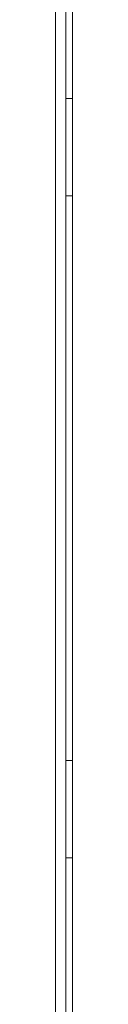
# Model space of a CAD drawing. Header units: inches. Extents: x 2934 to 6866, y 422 to 3136.
# Tile 19 of 84: x 3708 to 3712, y 1541 to 1764. Entities that reach past the tile are written whole.
import ezdxf

# ---------------------------------------------------------------- set-up
doc = ezdxf.new("R2010")
doc.units = ezdxf.units.IN
doc.header["$MEASUREMENT"] = 0
doc.layers.add('PWR_0400HP', color=7, linetype='Continuous')

# ---------------------------------------------------------------- blocks, each defined once
blk = doc.blocks.new('SSW6 S5 FRONT VIEW')
at = {"color": 7, "linetype": 'Continuous', "lineweight": 15}
for p, q in [((284.25, -582.59), (284.25, -47.59)), ((280.35, -553.04), (280.35, -76.54)), ((282.75, -76.54), (282.75, -553.04)), ((284.21, -228.59), (282.75, -228.59)), ((284.21, -250.59), (284.21, -228.59)), ((282.75, -250.59), (284.21, -250.59)), ((284.21, -378.59), (282.75, -378.59)), ((284.21, -400.59), (284.21, -378.59)), ((282.75, -400.59), (284.21, -400.59))]:
    blk.add_line(p, q, dxfattribs=at)

msp = doc.modelspace()

# ---------------------------------------------------------------- block references
at = {"layer": 'PWR_0400HP'}
msp.add_blockref('SSW6 S5 FRONT VIEW', (3427.56, 1974.56), dxfattribs=at)

doc.saveas('drawing.dxf')
